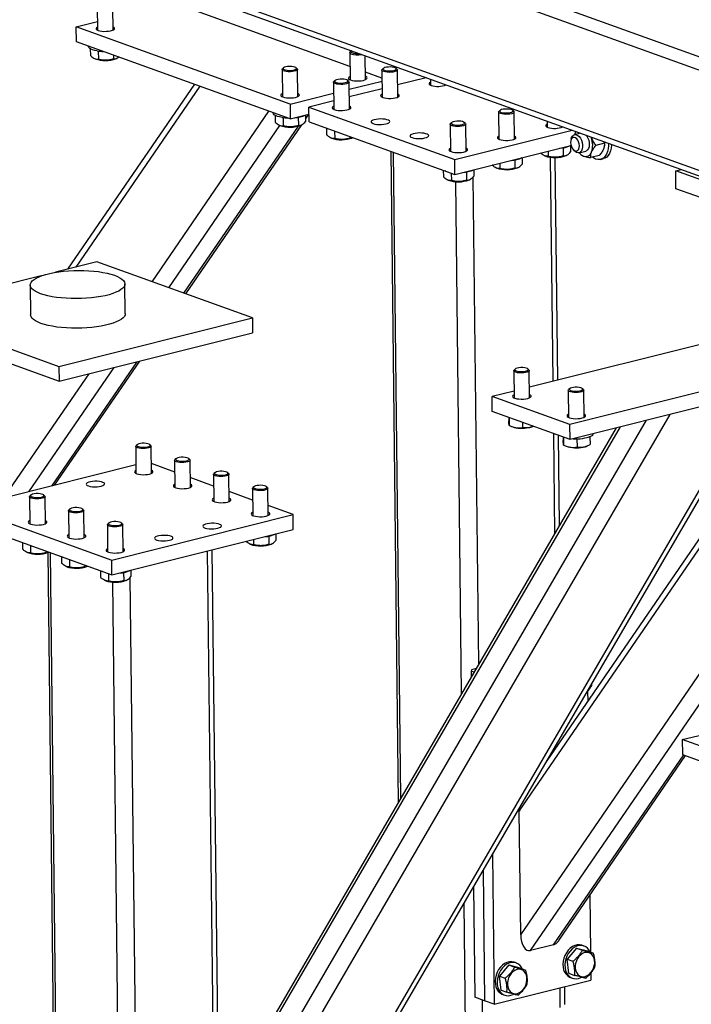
# Model space of a CAD drawing. Header units: millimetres. Extents: x 0 to 841, y 0 to 594.
# Tile 8 of 177: x 59 to 80, y 76 to 108. Entities that reach past the tile are written whole.
import ezdxf

# ---------------------------------------------------------------- set-up
doc = ezdxf.new("R2010")
doc.units = ezdxf.units.MM
doc.layers.add('TRAIT-FORT', color=4, linetype='Continuous', lineweight=25)

msp = doc.modelspace()

# ---------------------------------------------------------------- linework, layer by layer
at = {"layer": 'TRAIT-FORT', "color": 4, "linetype": 'Continuous', "lineweight": 25}
for p, q in [((98.48, 100.001), (23.016, 127.157)), ((98.438, 99.588), (22.598, 126.879)), ((98.475, 96.343), (22.635, 123.634)), ((22.871, 123.373), (98.503, 96.157)), ((61.286, 108.038), (61.294, 107.264)), ((61.795, 107.27), (61.786, 108.001)), ((69.425, 106.096), (63.974, 108.058)), ((60.606, 107.368), (61.291, 107.54)), ((60.612, 106.891), (60.606, 107.368)), ((67.501, 104.887), (60.606, 107.368)), ((67.506, 104.41), (60.612, 106.891)), ((61, 106.751), (61.001, 106.737)), ((61.061, 106.664), (61.063, 106.448)), ((61.318, 106.593), (61.321, 106.326)), ((69.42, 106.542), (69.43, 105.667)), ((69.466, 106.596), (69.433, 106.565)), ((61.198, 106.349), (61.216, 106.34)), ((61.81, 106.46), (61.812, 106.336)), ((61.895, 106.348), (61.915, 106.358)), ((69.93, 105.673), (69.921, 106.442)), ((67.239, 105.996), (67.249, 105.121)), ((67.284, 106.05), (67.251, 106.02)), ((67.726, 106.025), (67.692, 106.055)), ((67.749, 105.127), (67.739, 106.002)), ((70.459, 105.724), (69.928, 105.915)), ((70.456, 105.979), (70.466, 105.104)), ((70.501, 106.033), (70.469, 106.002)), ((70.943, 106.008), (70.91, 106.038)), ((70.966, 105.11), (70.956, 105.985)), ((68.898, 105.589), (68.908, 104.714)), ((68.943, 105.643), (68.911, 105.613)), ((69.385, 105.618), (69.352, 105.648)), ((69.408, 104.72), (69.398, 105.595)), ((69.401, 105.363), (70.461, 105.628)), ((71.885, 105.735), (70.962, 105.504)), ((72.022, 105.686), (72.025, 105.494)), ((64.414, 105.523), (60.329, 99.568)), ((60.603, 99.636), (64.596, 105.457)), ((70.463, 105.38), (69.404, 105.115)), ((72.524, 105.499), (72.524, 105.505)), ((67.501, 104.887), (68.902, 105.238)), ((68.905, 104.99), (68.103, 104.79)), ((63.05, 99.162), (66.819, 104.657)), ((67.501, 104.887), (67.506, 104.41)), ((68.103, 104.79), (72.804, 103.098)), ((68.109, 104.312), (68.103, 104.79)), ((74.217, 104.626), (74.227, 103.751)), ((74.262, 104.68), (74.229, 104.649)), ((74.704, 104.655), (74.671, 104.684)), ((74.727, 103.756), (74.717, 104.631)), ((66.955, 104.609), (66.955, 104.594)), ((67.015, 104.521), (67.018, 104.305)), ((67.273, 104.45), (67.276, 104.184)), ((67.506, 104.41), (68.106, 104.56)), ((67.763, 104.459), (67.766, 104.193)), ((67.996, 104.532), (67.999, 104.324)), ((67.997, 104.505), (68.02, 104.539)), ((67.998, 104.398), (68.106, 104.555)), ((68.109, 104.312), (72.809, 102.621)), ((75.783, 104.332), (75.785, 104.14)), ((63.586, 98.969), (67.172, 104.197)), ((64.078, 98.792), (67.773, 104.178)), ((64.138, 98.771), (67.876, 104.221)), ((67.152, 104.206), (67.17, 104.198)), ((67.849, 104.206), (67.869, 104.215)), ((68.675, 104.109), (68.677, 103.898)), ((68.74, 104.085), (68.731, 104.088)), ((68.932, 104.016), (68.935, 103.777)), ((72.659, 104.236), (72.669, 103.361)), ((72.704, 104.29), (72.671, 104.259)), ((72.804, 103.098), (76.585, 104.044)), ((73.146, 104.265), (73.113, 104.295)), ((73.169, 103.367), (73.159, 104.242)), ((76.285, 104.146), (76.285, 104.152)), ((76.701, 104.002), (76.69, 103.98)), ((76.701, 104.002), (76.69, 103.98)), ((68.811, 103.799), (68.829, 103.791)), ((69.425, 103.839), (69.425, 103.786)), ((69.508, 103.799), (69.52, 103.804)), ((76.56, 103.771), (76.546, 103.715)), ((76.855, 103.946), (76.665, 103.899)), ((76.672, 103.926), (76.671, 103.919)), ((76.69, 103.98), (76.675, 103.925)), ((77.206, 103.796), (77.196, 103.824)), ((77.198, 103.823), (77.206, 103.796)), ((77.627, 103.622), (77.627, 103.669)), ((70.742, 103.365), (70.982, 82.396)), ((72.809, 102.621), (76.55, 103.556)), ((75.81, 103.371), (75.812, 103.203)), ((76.3, 103.478), (76.303, 103.212)), ((76.533, 103.551), (76.535, 103.343)), ((76.619, 103.423), (76.657, 103.38)), ((76.81, 103.317), (77.024, 103.37)), ((77.627, 103.622), (77.352, 103.553)), ((77.62, 103.495), (77.622, 103.501)), ((77.86, 103.58), (77.869, 103.582)), ((71.068, 82.544), (70.829, 103.333)), ((72.809, 102.621), (72.804, 103.098)), ((74.742, 103.088), (74.745, 102.822)), ((74.974, 103.162), (74.977, 102.954)), ((75.688, 103.225), (75.706, 103.217)), ((75.974, 95.958), (75.891, 103.173)), ((76.123, 95.996), (76.041, 103.166)), ((76.386, 103.225), (76.405, 103.234)), ((76.825, 103.301), (76.853, 103.271)), ((77.462, 103.23), (77.187, 103.161)), ((77.504, 103.104), (77.602, 103.128)), ((72.435, 102.755), (72.438, 102.545)), ((72.501, 102.732), (72.492, 102.735)), ((73.416, 102.772), (73.419, 102.564)), ((74.13, 102.835), (74.148, 102.827)), ((74.252, 102.981), (74.254, 102.813)), ((74.828, 102.835), (74.847, 102.844)), ((79.925, 102.733), (80.104, 102.778)), ((86.82, 100.252), (79.925, 102.733)), ((79.932, 102.16), (79.925, 102.733)), ((72.572, 102.446), (72.59, 102.438)), ((72.693, 102.663), (72.696, 102.423)), ((73.183, 102.699), (73.186, 102.433)), ((73.269, 102.445), (73.289, 102.455)), ((73.578, 86.853), (73.398, 102.542)), ((73.026, 85.906), (72.837, 102.388)), ((86.826, 99.679), (79.932, 102.16)), ((61.269, 99.803), (59.943, 99.471)), ((66.284, 97.998), (61.269, 99.803)), ((59.481, 99.355), (55.036, 98.244)), ((59.125, 99.058), (59.136, 98.104)), ((62.185, 98.139), (62.174, 99.093)), ((55.036, 98.244), (60.051, 96.44)), ((60.051, 96.44), (66.284, 97.998)), ((66.284, 97.998), (66.289, 97.521)), ((55.042, 97.767), (60.056, 95.962)), ((74.93, 78.143), (88.434, 97.83)), ((60.056, 95.962), (66.289, 97.521)), ((82.116, 97.494), (75.213, 95.768)), ((75.249, 77.633), (88.787, 97.369)), ((85.084, 96.707), (76.513, 94.564)), ((59.082, 92.403), (61.827, 96.405)), ((59.822, 92.588), (62.568, 96.59)), ((59.912, 92.611), (62.658, 96.613)), ((60.051, 96.44), (60.056, 95.962)), ((58.353, 92.315), (61.021, 96.203)), ((74.707, 96.3), (74.717, 95.425)), ((74.752, 96.354), (74.719, 96.323)), ((75.194, 96.328), (75.161, 96.358)), ((75.217, 95.43), (75.207, 96.305)), ((85.089, 96.23), (76.519, 94.087)), ((66.272, 67.708), (82.512, 95.586)), ((66.275, 67.439), (82.699, 95.632)), ((74.715, 95.643), (74.006, 95.466)), ((76.513, 94.564), (74.006, 95.466)), ((74.012, 94.989), (74.006, 95.466)), ((74.885, 82.118), (84.182, 95.671)), ((83.961, 95.679), (75.774, 83.745)), ((76.462, 95.668), (76.472, 94.793)), ((76.507, 95.722), (76.474, 95.692)), ((76.949, 95.697), (76.916, 95.727)), ((76.972, 94.799), (76.962, 95.674)), ((66.227, 71.683), (79.749, 94.894)), ((76.519, 94.087), (74.012, 94.989)), ((74.549, 94.795), (74.543, 94.798)), ((74.543, 94.798), (74.544, 94.683)), ((74.556, 94.793), (74.559, 94.537)), ((66.214, 72.782), (78.985, 94.703)), ((66.408, 74.351), (78.142, 94.492)), ((74.564, 94.534), (74.638, 94.501)), ((74.989, 94.637), (74.991, 94.472)), ((75.317, 94.509), (75.329, 94.515)), ((76.519, 94.087), (76.513, 94.564)), ((78.009, 94.459), (66.358, 74.459)), ((76.03, 91.062), (75.993, 94.276)), ((76.177, 91.315), (76.144, 94.221)), ((76.304, 94.164), (76.298, 94.166)), ((76.298, 94.166), (76.299, 94.051)), ((76.311, 94.161), (76.314, 93.905)), ((77.161, 94.176), (77.163, 93.922)), ((62.523, 93.865), (62.533, 92.99)), ((62.569, 93.918), (62.536, 93.888)), ((63.011, 93.893), (62.977, 93.923)), ((63.034, 92.995), (63.024, 93.87)), ((76.319, 93.903), (76.393, 93.87)), ((76.743, 94.109), (76.746, 93.841)), ((77.072, 93.877), (77.129, 93.905)), ((62.531, 93.265), (58.354, 92.221)), ((63.782, 93.039), (63.03, 93.309)), ((63.777, 93.413), (63.787, 92.538)), ((63.822, 93.467), (63.789, 93.437)), ((64.264, 93.442), (64.231, 93.472)), ((64.287, 92.544), (64.277, 93.419)), ((65.031, 92.962), (65.041, 92.087)), ((65.076, 93.016), (65.043, 92.986)), ((65.518, 92.991), (65.484, 93.021)), ((65.54, 92.093), (65.53, 92.968)), ((65.035, 92.588), (64.284, 92.858)), ((66.772, 92.54), (66.738, 92.57)), ((59.148, 92.298), (59.114, 92.268)), ((59.59, 92.273), (59.556, 92.303)), ((66.289, 92.137), (65.537, 92.407)), ((66.284, 92.511), (66.294, 91.636)), ((66.329, 92.565), (66.296, 92.535)), ((66.794, 91.642), (66.784, 92.517)), ((59.102, 92.244), (59.112, 91.369)), ((59.612, 91.375), (59.602, 92.25)), ((67.598, 91.666), (66.791, 91.956)), ((57.054, 91.896), (61.754, 90.204)), ((60.356, 91.793), (60.366, 90.918)), ((60.401, 91.847), (60.368, 91.817)), ((60.843, 91.822), (60.809, 91.852)), ((60.866, 90.924), (60.856, 91.799)), ((61.754, 90.204), (67.598, 91.666)), ((67.603, 91.188), (67.598, 91.666)), ((57.059, 91.418), (61.76, 89.727)), ((61.61, 91.342), (61.62, 90.467)), ((61.654, 91.396), (61.622, 91.366)), ((62.097, 91.371), (62.063, 91.401)), ((62.12, 90.473), (62.11, 91.348)), ((61.76, 89.727), (67.603, 91.188)), ((67.042, 91.047), (67.044, 90.839)), ((58.879, 90.764), (58.881, 90.553)), ((58.944, 90.74), (58.936, 90.743)), ((59.137, 90.671), (59.139, 90.432)), ((66.197, 90.721), (66.215, 90.713)), ((66.319, 90.867), (66.321, 90.698)), ((66.809, 90.974), (66.812, 90.708)), ((66.895, 90.72), (66.914, 90.73)), ((59.015, 90.454), (59.033, 90.446)), ((59.629, 90.494), (59.63, 90.441)), ((59.693, 90.445), (60.006, 63.093)), ((59.713, 90.454), (59.724, 90.459)), ((60.094, 63.02), (59.78, 90.439)), ((65.156, 62.909), (64.839, 90.497)), ((65.305, 63.004), (64.989, 90.534)), ((60.132, 90.313), (60.135, 90.102)), ((60.198, 90.289), (60.189, 90.292)), ((60.39, 90.22), (60.393, 89.981)), ((60.883, 90.043), (60.883, 89.99)), ((61.76, 89.727), (61.754, 90.204)), ((60.269, 90.003), (60.287, 89.995)), ((60.966, 90.003), (60.978, 90.008)), ((61.386, 89.862), (61.388, 89.651)), ((61.451, 89.838), (61.443, 89.841)), ((61.644, 89.769), (61.646, 89.529)), ((62.134, 89.805), (62.137, 89.539)), ((62.367, 89.878), (62.369, 89.67)), ((61.522, 89.552), (61.54, 89.544)), ((62.1, 62.298), (61.788, 89.495)), ((62.22, 89.551), (62.24, 89.561)), ((62.662, 62.286), (62.349, 89.649)), ((73.346, 86.671), (73.33, 86.629)), ((73.33, 86.629), (73.333, 86.432)), ((73.427, 86.594), (73.33, 86.629)), ((73.494, 86.708), (73.346, 86.671)), ((77.087, 85.974), (77.091, 85.664)), ((77.219, 86.166), (77.22, 86.226)), ((80.135, 84.422), (80.82, 84.593)), ((80.135, 84.422), (80.14, 83.944)), ((87.029, 81.941), (80.135, 84.422)), ((75.989, 77.818), (80.182, 83.93)), ((76.154, 77.95), (80.241, 83.908)), ((80.14, 83.944), (87.035, 81.463)), ((74.93, 78.143), (74.885, 82.118)), ((74.022, 80.737), (74.077, 75.904)), ((73.716, 80.211), (73.764, 76.016)), ((73.41, 79.686), (73.451, 76.129)), ((77.162, 79.42), (77.183, 77.582)), ((73.149, 75.192), (73.104, 79.161)), ((75.989, 77.818), (75.249, 77.633)), ((76.728, 77.713), (76.426, 77.354)), ((76.728, 77.713), (76.916, 77.645)), ((76.728, 77.713), (77.082, 77.618)), ((76.967, 77.777), (76.904, 77.8)), ((76.426, 77.354), (76.614, 77.286)), ((76.479, 76.901), (76.426, 77.354)), ((77.082, 77.618), (77.27, 77.551)), ((74.546, 77.167), (74.245, 76.808)), ((74.546, 77.167), (74.734, 77.099)), ((74.546, 77.167), (74.901, 77.073)), ((74.785, 77.231), (74.723, 77.254)), ((74.901, 77.073), (75.089, 77.005)), ((74.245, 76.808), (74.433, 76.741)), ((74.297, 76.355), (74.245, 76.808)), ((76.479, 76.901), (76.667, 76.833)), ((76.532, 76.765), (76.594, 76.742)), ((77.191, 76.906), (77.194, 76.683)), ((74.077, 75.904), (77.194, 76.683)), ((76.205, 75.803), (76.198, 76.434)), ((76.354, 75.898), (76.347, 76.471)), ((73.764, 76.016), (73.451, 76.129)), ((74.297, 76.355), (74.485, 76.287)), ((74.35, 76.219), (74.413, 76.196)), ((73.712, 75.18), (73.702, 76.039)), ((74.077, 75.904), (73.764, 76.016))]:
    msp.add_line(p, q, dxfattribs=at)
at = {"layer": 'TRAIT-FORT', "color": 4, "linetype": 'Continuous', "lineweight": 25, "flags": 128}
for points in [[(61.294, 107.363), (61.293, 107.362), (61.26, 107.342), (61.245, 107.32), (61.249, 107.297), (61.271, 107.276), (61.31, 107.258)], [(61.31, 107.258), (61.364, 107.243), (61.43, 107.232), (61.502, 107.227), (61.578, 107.228), (61.651, 107.234), (61.717, 107.245), (61.772, 107.261), (61.814, 107.28), (61.838, 107.301), (61.844, 107.324), (61.831, 107.346), (61.799, 107.366), (61.794, 107.368)], [(61.287, 106.597), (61.205, 106.612), (61.134, 106.632), (61.077, 106.655), (61.035, 106.681), (61.009, 106.71), (61.001, 106.737)], [(69.458, 106.503), (69.43, 106.522), (69.42, 106.542), (69.429, 106.562), (69.433, 106.565)], [(69.474, 106.603), (69.468, 106.598), (69.456, 106.579), (69.462, 106.56), (69.487, 106.543)], [(67.276, 105.958), (67.249, 105.976), (67.239, 105.996), (67.248, 106.016), (67.251, 106.02)], [(67.306, 105.997), (67.347, 105.983), (67.401, 105.973), (67.463, 105.969), (67.527, 105.97), (67.588, 105.977), (67.639, 105.989), (67.678, 106.004), (67.7, 106.022), (67.703, 106.041), (67.686, 106.06), (67.653, 106.076), (67.604, 106.088), (67.546, 106.095), (67.482, 106.097), (67.419, 106.092), (67.362, 106.083), (67.317, 106.069), (67.286, 106.052), (67.274, 106.033), (67.28, 106.014), (67.306, 105.997)], [(67.726, 106.025), (67.737, 106.012), (67.737, 105.992), (67.719, 105.972), (67.684, 105.955), (67.635, 105.94), (67.574, 105.93), (67.508, 105.925), (67.44, 105.926), (67.375, 105.932), (67.32, 105.943), (67.276, 105.958)], [(70.943, 106.008), (70.947, 106.005), (70.956, 105.985), (70.948, 105.965), (70.921, 105.946), (70.879, 105.93), (70.823, 105.917), (70.759, 105.91), (70.691, 105.907), (70.625, 105.911), (70.564, 105.919), (70.514, 105.932), (70.478, 105.949), (70.459, 105.969), (70.458, 105.989), (70.469, 106.002)], [(70.889, 106.051), (70.848, 106.065), (70.793, 106.075), (70.732, 106.079), (70.667, 106.078), (70.607, 106.071), (70.555, 106.059), (70.517, 106.044), (70.495, 106.025), (70.492, 106.006), (70.508, 105.988), (70.542, 105.972), (70.59, 105.96), (70.649, 105.953), (70.713, 105.951), (70.776, 105.955), (70.832, 105.965), (70.878, 105.979), (70.908, 105.996), (70.921, 106.015), (70.914, 106.033), (70.889, 106.051)], [(69.385, 105.618), (69.389, 105.615), (69.398, 105.595), (69.389, 105.575), (69.363, 105.556), (69.32, 105.54), (69.265, 105.527), (69.201, 105.52), (69.133, 105.518), (69.066, 105.521), (69.005, 105.53), (68.955, 105.543), (68.92, 105.56), (68.901, 105.579), (68.9, 105.599), (68.911, 105.613)], [(69.331, 105.661), (69.289, 105.675), (69.235, 105.685), (69.173, 105.689), (69.109, 105.688), (69.049, 105.681), (68.997, 105.67), (68.958, 105.654), (68.937, 105.636), (68.934, 105.617), (68.95, 105.598), (68.984, 105.583), (69.032, 105.57), (69.091, 105.563), (69.154, 105.562), (69.217, 105.566), (69.274, 105.575), (69.32, 105.589), (69.35, 105.606), (69.362, 105.625), (69.356, 105.644), (69.331, 105.661)], [(69.43, 105.766), (69.429, 105.765), (69.396, 105.745), (69.381, 105.723), (69.384, 105.701), (69.407, 105.679), (69.446, 105.661)], [(69.446, 105.661), (69.5, 105.646), (69.566, 105.635), (69.638, 105.63), (69.713, 105.631), (69.787, 105.637), (69.853, 105.648), (69.908, 105.664), (69.95, 105.683), (69.974, 105.704), (69.98, 105.727), (69.967, 105.748), (69.935, 105.769), (69.93, 105.771)], [(72.024, 105.592), (72.023, 105.592), (71.99, 105.572), (71.975, 105.55), (71.979, 105.527), (72.001, 105.506), (72.04, 105.487)], [(67.248, 105.22), (67.247, 105.22), (67.214, 105.199), (67.199, 105.177), (67.203, 105.155), (67.225, 105.134), (67.265, 105.115)], [(67.265, 105.115), (67.319, 105.1), (67.384, 105.09), (67.457, 105.085), (67.532, 105.085), (67.605, 105.091), (67.671, 105.102), (67.727, 105.118), (67.768, 105.137), (67.792, 105.159), (67.798, 105.181), (67.785, 105.203), (67.754, 105.223), (67.748, 105.226)], [(70.466, 105.203), (70.465, 105.202), (70.432, 105.182), (70.417, 105.16), (70.42, 105.138), (70.443, 105.116), (70.482, 105.098)], [(70.482, 105.098), (70.536, 105.083), (70.601, 105.072), (70.674, 105.067), (70.749, 105.068), (70.823, 105.074), (70.889, 105.085), (70.944, 105.101), (70.986, 105.12), (71.01, 105.141), (71.015, 105.164), (71.003, 105.186), (70.971, 105.206), (70.965, 105.208)], [(68.907, 104.813), (68.907, 104.813), (68.874, 104.792), (68.859, 104.77), (68.862, 104.748), (68.884, 104.727), (68.924, 104.708)], [(68.924, 104.708), (68.978, 104.693), (69.043, 104.683), (69.116, 104.678), (69.191, 104.678), (69.264, 104.684), (69.33, 104.695), (69.386, 104.711), (69.427, 104.73), (69.452, 104.752), (69.457, 104.774), (69.444, 104.796), (69.413, 104.816), (69.407, 104.819)], [(74.704, 104.655), (74.707, 104.652), (74.717, 104.632), (74.708, 104.612), (74.682, 104.593), (74.639, 104.576), (74.584, 104.564), (74.52, 104.556), (74.452, 104.554), (74.385, 104.557), (74.325, 104.566), (74.274, 104.579), (74.239, 104.596), (74.22, 104.615), (74.219, 104.636), (74.229, 104.649)], [(74.65, 104.698), (74.608, 104.712), (74.554, 104.722), (74.492, 104.726), (74.428, 104.725), (74.368, 104.718), (74.316, 104.706), (74.277, 104.69), (74.256, 104.672), (74.253, 104.653), (74.269, 104.635), (74.302, 104.619), (74.351, 104.607), (74.41, 104.6), (74.473, 104.598), (74.536, 104.602), (74.593, 104.611), (74.639, 104.625), (74.669, 104.642), (74.682, 104.661), (74.675, 104.68), (74.65, 104.698)], [(67.241, 104.454), (67.159, 104.47), (67.088, 104.49), (67.031, 104.513), (66.989, 104.539), (66.963, 104.567), (66.955, 104.594)], [(70.177, 104.257), (70.231, 104.242), (70.297, 104.232), (70.37, 104.226), (70.445, 104.227), (70.518, 104.233), (70.584, 104.244), (70.64, 104.26), (70.681, 104.279), (70.705, 104.301), (70.711, 104.323), (70.698, 104.345), (70.667, 104.365), (70.619, 104.382), (70.559, 104.395), (70.49, 104.403), (70.415, 104.405), (70.341, 104.401), (70.27, 104.393), (70.209, 104.379), (70.16, 104.362), (70.127, 104.341), (70.112, 104.319), (70.116, 104.297), (70.138, 104.276), (70.177, 104.257)], [(73.091, 104.308), (73.05, 104.322), (72.996, 104.332), (72.934, 104.336), (72.87, 104.335), (72.809, 104.328), (72.758, 104.316), (72.719, 104.301), (72.698, 104.282), (72.695, 104.263), (72.711, 104.245), (72.744, 104.229), (72.793, 104.217), (72.851, 104.21), (72.915, 104.208), (72.978, 104.212), (73.035, 104.222), (73.08, 104.236), (73.111, 104.253), (73.123, 104.272), (73.117, 104.291), (73.091, 104.308)], [(73.146, 104.265), (73.149, 104.262), (73.159, 104.242), (73.15, 104.222), (73.124, 104.203), (73.081, 104.187), (73.026, 104.174), (72.961, 104.167), (72.894, 104.164), (72.827, 104.168), (72.766, 104.176), (72.716, 104.19), (72.68, 104.206), (72.662, 104.226), (72.661, 104.246), (72.671, 104.259)], [(75.784, 104.239), (75.784, 104.239), (75.751, 104.218), (75.736, 104.196), (75.739, 104.174), (75.761, 104.153), (75.801, 104.134)], [(71.431, 103.806), (71.485, 103.791), (71.55, 103.781), (71.623, 103.775), (71.698, 103.776), (71.771, 103.782), (71.838, 103.793), (71.893, 103.809), (71.935, 103.828), (71.959, 103.849), (71.964, 103.872), (71.951, 103.894), (71.92, 103.914), (71.873, 103.931), (71.813, 103.944), (71.743, 103.951), (71.669, 103.954), (71.594, 103.95), (71.524, 103.942), (71.462, 103.928), (71.414, 103.911), (71.381, 103.89), (71.366, 103.868), (71.369, 103.846), (71.392, 103.825), (71.431, 103.806)], [(74.226, 103.849), (74.225, 103.849), (74.192, 103.829), (74.177, 103.807), (74.181, 103.784), (74.203, 103.763), (74.243, 103.745)], [(74.243, 103.745), (74.297, 103.73), (74.362, 103.719), (74.435, 103.714), (74.51, 103.715), (74.583, 103.721), (74.65, 103.732), (74.705, 103.748), (74.746, 103.767), (74.77, 103.788), (74.776, 103.811), (74.763, 103.832), (74.732, 103.852), (74.726, 103.855)], [(76.537, 103.643), (76.544, 103.581), (76.562, 103.519), (76.589, 103.464), (76.623, 103.418), (76.661, 103.388), (76.701, 103.373), (76.74, 103.377), (76.773, 103.398), (76.799, 103.435), (76.815, 103.484), (76.82, 103.543), (76.813, 103.606), (76.796, 103.667), (76.769, 103.723), (76.735, 103.768), (76.696, 103.799), (76.656, 103.813), (76.617, 103.809), (76.584, 103.788), (76.559, 103.751), (76.542, 103.702), (76.537, 103.643)], [(76.56, 103.771), (76.57, 103.804), (76.597, 103.853), (76.633, 103.885), (76.675, 103.901), (76.722, 103.898), (76.769, 103.877), (76.814, 103.839), (76.854, 103.786), (76.887, 103.722), (76.911, 103.651), (76.923, 103.577), (76.924, 103.505), (76.913, 103.44), (76.891, 103.385), (76.86, 103.344), (76.821, 103.32), (76.776, 103.314), (76.729, 103.326), (76.683, 103.356), (76.657, 103.38)], [(76.69, 103.98), (76.674, 103.933), (76.664, 103.893)], [(77.038, 103.881), (77.059, 103.854), (77.094, 103.792), (77.12, 103.723), (77.135, 103.649), (77.139, 103.577), (77.132, 103.509), (77.112, 103.451), (77.083, 103.407), (77.045, 103.378), (77.024, 103.37)], [(72.668, 103.46), (72.667, 103.46), (72.634, 103.439), (72.619, 103.417), (72.623, 103.395), (72.645, 103.374), (72.684, 103.355)], [(72.684, 103.355), (72.739, 103.34), (72.804, 103.329), (72.876, 103.324), (72.952, 103.325), (73.025, 103.331), (73.091, 103.342), (73.147, 103.358), (73.188, 103.377), (73.212, 103.398), (73.218, 103.421), (73.205, 103.443), (73.174, 103.463), (73.168, 103.466)], [(77.764, 103.62), (77.763, 103.548), (77.752, 103.447), (77.73, 103.355), (77.697, 103.274), (77.654, 103.207), (77.603, 103.154), (77.545, 103.118), (77.481, 103.099), (77.414, 103.099), (77.344, 103.116), (77.274, 103.151), (77.24, 103.174)], [(77.861, 103.585), (77.86, 103.572), (77.849, 103.471), (77.827, 103.38), (77.794, 103.299), (77.752, 103.231), (77.701, 103.178), (77.643, 103.142), (77.602, 103.128)], [(59.461, 98.779), (59.365, 98.817), (59.284, 98.859), (59.218, 98.904), (59.17, 98.95), (59.139, 98.998), (59.125, 99.047), (59.13, 99.096), (59.152, 99.145), (59.192, 99.194), (59.248, 99.24), (59.321, 99.285), (59.41, 99.328), (59.514, 99.367), (59.63, 99.403), (59.759, 99.435), (59.898, 99.463), (60.046, 99.487), (60.201, 99.505), (60.361, 99.519), (60.525, 99.527), (60.69, 99.53), (60.855, 99.528), (61.017, 99.52), (61.175, 99.508), (61.326, 99.49), (61.47, 99.467), (61.604, 99.44), (61.727, 99.408), (61.837, 99.373), (61.934, 99.334), (62.015, 99.292), (62.08, 99.248), (62.129, 99.201), (62.16, 99.153), (62.174, 99.104), (62.169, 99.055), (62.147, 99.006), (62.107, 98.958), (62.05, 98.911), (61.977, 98.866), (61.888, 98.824), (61.785, 98.784), (61.668, 98.748), (61.539, 98.716), (61.4, 98.688), (61.252, 98.665), (61.097, 98.646), (60.937, 98.633), (60.774, 98.624), (60.609, 98.621), (60.444, 98.623), (60.282, 98.631), (60.124, 98.644), (59.973, 98.662), (59.828, 98.684), (59.694, 98.712), (59.571, 98.743), (59.461, 98.779)], [(59.472, 97.824), (59.376, 97.863), (59.295, 97.905), (59.229, 97.949), (59.181, 97.996), (59.15, 98.044), (59.136, 98.093), (59.136, 98.104)], [(62.185, 98.139), (62.18, 98.1), (62.158, 98.051), (62.118, 98.003), (62.061, 97.956), (61.988, 97.912), (61.899, 97.869), (61.796, 97.83), (61.679, 97.794), (61.55, 97.762), (61.411, 97.734), (61.263, 97.71), (61.108, 97.692), (60.948, 97.678), (60.785, 97.67), (60.62, 97.667), (60.455, 97.669), (60.293, 97.676), (60.135, 97.689), (59.984, 97.707), (59.839, 97.73), (59.705, 97.757), (59.582, 97.789), (59.472, 97.824)], [(75.07, 96.283), (75.119, 96.295), (75.153, 96.312), (75.17, 96.33), (75.168, 96.35), (75.147, 96.367), (75.11, 96.382), (75.058, 96.393), (74.998, 96.399), (74.934, 96.399), (74.872, 96.394), (74.817, 96.383), (74.775, 96.369), (74.749, 96.351), (74.741, 96.332), (74.753, 96.313), (74.782, 96.297), (74.828, 96.283), (74.884, 96.275), (74.947, 96.272), (75.011, 96.275), (75.07, 96.283)], [(75.088, 96.241), (75.026, 96.232), (74.959, 96.228), (74.891, 96.23), (74.829, 96.237), (74.776, 96.249), (74.736, 96.265), (74.712, 96.284), (74.707, 96.304), (74.719, 96.323)], [(75.194, 96.328), (75.206, 96.311), (75.202, 96.29), (75.18, 96.271), (75.141, 96.254), (75.088, 96.241)], [(76.825, 95.651), (76.873, 95.664), (76.908, 95.68), (76.925, 95.699), (76.923, 95.718), (76.902, 95.736), (76.865, 95.751), (76.813, 95.762), (76.753, 95.768), (76.689, 95.768), (76.627, 95.762), (76.572, 95.752), (76.53, 95.737), (76.504, 95.719), (76.496, 95.7), (76.508, 95.682), (76.537, 95.665), (76.583, 95.652), (76.639, 95.643), (76.702, 95.64), (76.766, 95.643), (76.825, 95.651)], [(74.716, 95.523), (74.706, 95.518), (74.677, 95.497), (74.666, 95.475), (74.675, 95.453), (74.701, 95.432), (74.745, 95.414), (74.802, 95.4), (74.87, 95.391), (74.943, 95.387), (75.019, 95.389), (75.09, 95.397), (75.154, 95.409)], [(75.154, 95.409), (75.207, 95.426), (75.244, 95.446), (75.263, 95.468), (75.264, 95.49), (75.247, 95.511), (75.216, 95.529)], [(76.843, 95.609), (76.781, 95.6), (76.714, 95.597), (76.646, 95.598), (76.584, 95.606), (76.53, 95.618), (76.491, 95.634), (76.467, 95.653), (76.462, 95.673), (76.474, 95.692)], [(76.949, 95.697), (76.961, 95.679), (76.957, 95.659), (76.935, 95.64), (76.896, 95.623), (76.843, 95.609)], [(76.471, 94.892), (76.461, 94.887), (76.432, 94.866), (76.422, 94.843), (76.43, 94.821), (76.456, 94.801), (76.5, 94.783), (76.557, 94.769), (76.625, 94.76), (76.698, 94.756), (76.774, 94.758), (76.845, 94.765), (76.909, 94.778)], [(76.909, 94.778), (76.961, 94.794), (76.999, 94.814), (77.018, 94.836), (77.019, 94.858), (77.002, 94.88), (76.971, 94.898)], [(63.011, 93.893), (63.014, 93.89), (63.024, 93.87), (63.015, 93.85), (62.988, 93.831), (62.946, 93.815), (62.89, 93.803), (62.826, 93.795), (62.758, 93.793), (62.692, 93.796), (62.631, 93.805), (62.581, 93.818), (62.545, 93.835), (62.526, 93.854), (62.526, 93.875), (62.536, 93.888)], [(62.956, 93.936), (62.915, 93.95), (62.861, 93.96), (62.799, 93.965), (62.735, 93.964), (62.674, 93.957), (62.622, 93.945), (62.584, 93.929), (62.562, 93.911), (62.559, 93.892), (62.576, 93.874), (62.609, 93.858), (62.657, 93.846), (62.716, 93.838), (62.78, 93.837), (62.843, 93.841), (62.899, 93.85), (62.945, 93.864), (62.975, 93.881), (62.988, 93.9), (62.981, 93.919), (62.956, 93.936)], [(64.264, 93.442), (64.267, 93.439), (64.277, 93.419), (64.268, 93.399), (64.242, 93.38), (64.199, 93.364), (64.144, 93.352), (64.08, 93.344), (64.012, 93.342), (63.945, 93.345), (63.884, 93.354), (63.835, 93.367), (63.799, 93.384), (63.78, 93.403), (63.779, 93.423), (63.789, 93.437)], [(64.209, 93.485), (64.168, 93.499), (64.114, 93.509), (64.052, 93.514), (63.988, 93.512), (63.928, 93.506), (63.876, 93.494), (63.837, 93.478), (63.816, 93.46), (63.813, 93.441), (63.829, 93.423), (63.863, 93.407), (63.911, 93.395), (63.97, 93.387), (64.033, 93.386), (64.096, 93.39), (64.153, 93.399), (64.199, 93.413), (64.229, 93.43), (64.242, 93.449), (64.235, 93.468), (64.209, 93.485)], [(62.533, 93.088), (62.522, 93.083), (62.494, 93.062), (62.483, 93.04), (62.492, 93.018), (62.518, 92.997), (62.562, 92.979), (62.619, 92.965), (62.687, 92.956), (62.76, 92.952), (62.835, 92.954), (62.907, 92.962), (62.971, 92.974)], [(62.971, 92.974), (63.023, 92.991), (63.061, 93.011), (63.08, 93.032), (63.081, 93.055), (63.063, 93.077), (63.033, 93.094)], [(65.518, 92.991), (65.521, 92.988), (65.53, 92.968), (65.522, 92.948), (65.495, 92.929), (65.452, 92.913), (65.398, 92.901), (65.333, 92.893), (65.265, 92.891), (65.199, 92.894), (65.138, 92.903), (65.088, 92.916), (65.052, 92.933), (65.033, 92.952), (65.033, 92.972), (65.043, 92.986)], [(65.463, 93.034), (65.422, 93.048), (65.368, 93.058), (65.306, 93.062), (65.242, 93.061), (65.181, 93.054), (65.129, 93.043), (65.091, 93.027), (65.069, 93.009), (65.066, 92.99), (65.083, 92.971), (65.116, 92.956), (65.165, 92.943), (65.223, 92.936), (65.287, 92.935), (65.35, 92.939), (65.407, 92.948), (65.452, 92.962), (65.483, 92.979), (65.495, 92.998), (65.489, 93.017), (65.463, 93.034)], [(61.413, 92.584), (61.465, 92.601), (61.502, 92.621), (61.522, 92.643), (61.523, 92.665), (61.505, 92.687), (61.47, 92.706), (61.419, 92.722), (61.356, 92.734), (61.285, 92.74), (61.21, 92.741), (61.136, 92.737), (61.068, 92.726), (61.009, 92.712), (60.964, 92.694), (60.935, 92.672), (60.925, 92.65), (60.933, 92.628), (60.96, 92.607), (61.003, 92.589), (61.06, 92.576), (61.128, 92.566), (61.202, 92.563), (61.277, 92.565), (61.349, 92.572), (61.413, 92.584)], [(63.786, 92.637), (63.776, 92.632), (63.747, 92.611), (63.737, 92.589), (63.745, 92.567), (63.772, 92.546), (63.815, 92.528), (63.872, 92.514), (63.94, 92.505), (64.014, 92.501), (64.089, 92.503), (64.16, 92.511), (64.225, 92.523)], [(64.225, 92.523), (64.277, 92.54), (64.314, 92.56), (64.334, 92.581), (64.335, 92.604), (64.317, 92.625), (64.286, 92.643)], [(66.717, 92.583), (66.675, 92.597), (66.622, 92.607), (66.559, 92.611), (66.496, 92.61), (66.435, 92.603), (66.383, 92.592), (66.345, 92.576), (66.323, 92.558), (66.32, 92.539), (66.336, 92.52), (66.37, 92.504), (66.418, 92.492), (66.477, 92.485), (66.54, 92.484), (66.603, 92.488), (66.66, 92.497), (66.706, 92.511), (66.736, 92.528), (66.749, 92.547), (66.742, 92.566), (66.717, 92.583)], [(59.59, 92.273), (59.593, 92.27), (59.602, 92.25), (59.594, 92.23), (59.567, 92.211), (59.524, 92.195), (59.469, 92.183), (59.405, 92.175), (59.337, 92.173), (59.27, 92.176), (59.21, 92.185), (59.16, 92.198), (59.124, 92.215), (59.105, 92.234), (59.105, 92.254), (59.114, 92.268)], [(59.535, 92.316), (59.493, 92.33), (59.44, 92.34), (59.377, 92.345), (59.314, 92.343), (59.253, 92.337), (59.201, 92.325), (59.163, 92.309), (59.141, 92.291), (59.138, 92.272), (59.154, 92.253), (59.188, 92.237), (59.236, 92.226), (59.295, 92.218), (59.358, 92.217), (59.421, 92.221), (59.478, 92.23), (59.524, 92.244), (59.555, 92.261), (59.567, 92.28), (59.56, 92.299), (59.535, 92.316)], [(66.772, 92.54), (66.774, 92.537), (66.784, 92.517), (66.776, 92.497), (66.749, 92.478), (66.706, 92.462), (66.651, 92.449), (66.587, 92.442), (66.519, 92.44), (66.452, 92.443), (66.392, 92.451), (66.341, 92.465), (66.306, 92.482), (66.287, 92.501), (66.286, 92.521), (66.296, 92.535)], [(65.04, 92.186), (65.029, 92.181), (65.001, 92.16), (64.99, 92.138), (64.998, 92.116), (65.025, 92.095), (65.069, 92.077), (65.126, 92.063), (65.194, 92.054), (65.267, 92.05), (65.342, 92.052), (65.414, 92.059), (65.478, 92.072)], [(65.478, 92.072), (65.531, 92.089), (65.567, 92.109), (65.587, 92.13), (65.588, 92.153), (65.57, 92.174), (65.54, 92.192)], [(60.843, 91.822), (60.846, 91.819), (60.856, 91.799), (60.847, 91.779), (60.82, 91.76), (60.778, 91.744), (60.723, 91.731), (60.659, 91.724), (60.591, 91.722), (60.524, 91.725), (60.463, 91.734), (60.413, 91.747), (60.377, 91.764), (60.358, 91.783), (60.358, 91.803), (60.368, 91.817)], [(60.789, 91.865), (60.747, 91.879), (60.693, 91.889), (60.631, 91.893), (60.567, 91.892), (60.507, 91.885), (60.454, 91.874), (60.416, 91.858), (60.395, 91.84), (60.392, 91.821), (60.408, 91.802), (60.441, 91.786), (60.49, 91.774), (60.549, 91.767), (60.612, 91.766), (60.675, 91.77), (60.732, 91.779), (60.778, 91.793), (60.808, 91.81), (60.82, 91.829), (60.814, 91.848), (60.789, 91.865)], [(66.293, 91.735), (66.283, 91.73), (66.254, 91.709), (66.244, 91.687), (66.252, 91.664), (66.279, 91.644), (66.322, 91.626), (66.38, 91.612), (66.447, 91.603), (66.521, 91.599), (66.596, 91.601), (66.668, 91.608), (66.732, 91.621)], [(66.732, 91.621), (66.784, 91.638), (66.821, 91.657), (66.841, 91.679), (66.842, 91.702), (66.824, 91.723), (66.793, 91.741)], [(59.111, 91.468), (59.101, 91.463), (59.072, 91.442), (59.062, 91.42), (59.07, 91.398), (59.097, 91.377), (59.14, 91.359), (59.198, 91.345), (59.265, 91.336), (59.339, 91.332), (59.414, 91.334), (59.486, 91.342), (59.55, 91.354)], [(59.55, 91.354), (59.602, 91.371), (59.639, 91.39), (59.659, 91.412), (59.66, 91.435), (59.642, 91.456), (59.611, 91.474)], [(62.097, 91.371), (62.1, 91.368), (62.11, 91.348), (62.101, 91.328), (62.074, 91.309), (62.031, 91.293), (61.976, 91.28), (61.912, 91.273), (61.844, 91.271), (61.777, 91.274), (61.717, 91.282), (61.667, 91.296), (61.631, 91.313), (61.612, 91.332), (61.612, 91.352), (61.622, 91.366)], [(62.042, 91.414), (62, 91.428), (61.947, 91.438), (61.885, 91.442), (61.821, 91.441), (61.76, 91.434), (61.708, 91.423), (61.67, 91.407), (61.648, 91.389), (61.645, 91.37), (61.661, 91.351), (61.695, 91.335), (61.743, 91.323), (61.802, 91.316), (61.866, 91.315), (61.929, 91.319), (61.986, 91.328), (62.031, 91.342), (62.062, 91.359), (62.074, 91.378), (62.067, 91.397), (62.042, 91.414)], [(65.174, 91.231), (65.226, 91.248), (65.263, 91.268), (65.283, 91.289), (65.284, 91.312), (65.266, 91.333), (65.23, 91.353), (65.18, 91.369), (65.117, 91.38), (65.046, 91.387), (64.971, 91.388), (64.897, 91.383), (64.828, 91.373), (64.77, 91.359), (64.725, 91.34), (64.696, 91.319), (64.686, 91.297), (64.694, 91.275), (64.721, 91.254), (64.764, 91.236), (64.821, 91.222), (64.889, 91.213), (64.962, 91.209), (65.038, 91.211), (65.109, 91.219), (65.174, 91.231)], [(60.365, 91.017), (60.354, 91.012), (60.326, 90.991), (60.315, 90.969), (60.324, 90.947), (60.35, 90.926), (60.394, 90.908), (60.451, 90.894), (60.519, 90.885), (60.593, 90.881), (60.667, 90.883), (60.739, 90.89), (60.803, 90.903)], [(60.803, 90.903), (60.856, 90.919), (60.893, 90.939), (60.913, 90.961), (60.914, 90.984), (60.896, 91.005), (60.865, 91.023)], [(63.615, 90.841), (63.667, 90.858), (63.705, 90.878), (63.724, 90.9), (63.725, 90.922), (63.708, 90.944), (63.672, 90.963), (63.622, 90.979), (63.559, 90.991), (63.488, 90.997), (63.412, 90.998), (63.339, 90.993), (63.27, 90.984), (63.211, 90.969), (63.166, 90.95), (63.138, 90.93), (63.127, 90.907), (63.136, 90.885), (63.163, 90.864), (63.206, 90.847), (63.263, 90.833), (63.331, 90.823), (63.404, 90.82), (63.479, 90.822), (63.551, 90.829), (63.615, 90.841)], [(61.618, 90.566), (61.608, 90.561), (61.579, 90.54), (61.569, 90.517), (61.577, 90.495), (61.604, 90.475), (61.647, 90.457), (61.705, 90.443), (61.772, 90.434), (61.846, 90.43), (61.921, 90.432), (61.993, 90.439), (62.057, 90.452)], [(62.057, 90.452), (62.109, 90.468), (62.146, 90.488), (62.166, 90.51), (62.167, 90.533), (62.149, 90.554), (62.118, 90.572)], [(76.904, 77.8), (76.894, 77.803), (76.822, 77.817), (76.746, 77.814), (76.669, 77.794), (76.594, 77.757), (76.522, 77.705), (76.457, 77.639), (76.401, 77.562), (76.354, 77.476), (76.32, 77.384)], [(77.161, 77.59), (77.132, 77.642), (77.083, 77.703), (77.024, 77.75), (76.957, 77.78), (76.884, 77.794), (76.808, 77.791), (76.732, 77.771), (76.656, 77.734), (76.585, 77.682), (76.52, 77.617), (76.464, 77.54), (76.417, 77.454), (76.382, 77.362)], [(76.32, 77.384), (76.298, 77.289), (76.289, 77.193), (76.295, 77.1), (76.314, 77.013), (76.346, 76.934), (76.39, 76.867), (76.444, 76.813), (76.507, 76.774), (76.532, 76.765)], [(76.382, 77.362), (76.36, 77.266), (76.352, 77.17), (76.357, 77.077), (76.376, 76.99), (76.408, 76.912), (76.452, 76.845), (76.507, 76.791), (76.57, 76.752), (76.64, 76.729), (76.715, 76.724), (76.791, 76.736), (76.868, 76.764), (76.881, 76.771)], [(76.688, 77.055), (76.704, 76.98), (76.733, 76.914), (76.773, 76.86), (76.824, 76.819), (76.882, 76.795), (76.945, 76.787), (77.01, 76.797), (77.076, 76.823), (77.137, 76.865), (77.193, 76.921), (77.241, 76.988), (77.278, 77.063), (77.302, 77.144), (77.314, 77.226), (77.312, 77.306), (77.296, 77.381), (77.267, 77.447), (77.227, 77.501), (77.176, 77.542), (77.118, 77.566), (77.055, 77.574), (76.99, 77.564), (76.924, 77.538), (76.863, 77.496), (76.807, 77.44), (76.759, 77.373), (76.723, 77.298), (76.698, 77.217), (76.686, 77.135), (76.688, 77.055)], [(74.723, 77.254), (74.713, 77.257), (74.64, 77.271), (74.564, 77.268), (74.487, 77.248), (74.412, 77.211), (74.341, 77.159), (74.276, 77.094), (74.219, 77.017), (74.173, 76.931), (74.138, 76.839)], [(74.98, 77.044), (74.951, 77.097), (74.901, 77.157), (74.842, 77.204), (74.775, 77.235), (74.703, 77.249), (74.627, 77.246), (74.55, 77.225), (74.475, 77.189), (74.404, 77.137), (74.339, 77.071), (74.282, 76.994), (74.236, 76.908), (74.201, 76.816)], [(74.138, 76.839), (74.116, 76.743), (74.108, 76.647), (74.113, 76.554), (74.132, 76.467), (74.164, 76.389), (74.208, 76.322), (74.263, 76.268), (74.326, 76.229), (74.35, 76.219)], [(74.201, 76.816), (74.179, 76.72), (74.171, 76.625), (74.176, 76.532), (74.195, 76.445), (74.227, 76.366), (74.271, 76.299), (74.325, 76.245), (74.388, 76.206), (74.459, 76.184), (74.533, 76.178), (74.61, 76.19), (74.686, 76.219), (74.699, 76.225)], [(74.507, 76.509), (74.523, 76.435), (74.551, 76.369), (74.592, 76.314), (74.642, 76.274), (74.7, 76.249), (74.763, 76.242), (74.829, 76.251), (74.894, 76.277), (74.956, 76.319), (75.012, 76.375), (75.059, 76.442), (75.096, 76.518), (75.121, 76.598), (75.132, 76.68), (75.13, 76.761), (75.114, 76.835), (75.086, 76.901), (75.045, 76.956), (74.995, 76.996), (74.937, 77.021), (74.874, 77.028), (74.808, 77.019), (74.743, 76.992), (74.681, 76.951), (74.625, 76.895), (74.578, 76.828), (74.541, 76.752), (74.516, 76.672), (74.505, 76.589), (74.507, 76.509)]]:
    msp.add_lwpolyline(points, dxfattribs=at)
at = {"layer": 'TRAIT-FORT', "color": 4, "linetype": 'Continuous', "lineweight": 25}
for centre, radius, start, end in [((61.504, 107.986), 1.406, 261.1004, 268.8368), ((69.662, 107.056), 0.542, 251.158, 275.5267), ((61.544, 107.281), 0.996, 250.736, 290.6011), ((69.667, 107.114), 0.646, 251.0522, 282.338), ((72.263, 106.223), 0.768, 253.1325, 290.3893), ((67.707, 108.66), 4.231, 263.6845, 266.2527), ((67.598, 105.37), 0.928, 272.5509, 295.4421), ((67.499, 105.138), 0.996, 250.7056, 290.6016), ((76.024, 104.866), 0.765, 253.0443, 290.4775), ((69.158, 104.731), 0.996, 250.712, 290.5951), ((76.587, 103.562), 0.662, 340.6928, 20.7404), ((77.016, 103.645), 0.623, 346.5818, 1.7851), ((76.139, 104.368), 0.906, 272.2675, 295.7255), ((74.582, 103.976), 0.904, 272.2478, 295.7452), ((76.035, 104.162), 1.001, 250.8064, 290.5007), ((77.089, 103.536), 0.353, 218.2021, 248.123), ((77.02, 103.397), 0.199, 251.6017, 344.3304), ((73.023, 103.588), 0.905, 272.257, 295.736), ((74.477, 103.772), 1, 250.7978, 290.5093), ((72.919, 103.383), 1.001, 250.8064, 290.5007), ((74.97, 95.494), 1.048, 251.498, 282.0391), ((75.106, 94.97), 0.507, 279.3556, 294.5404), ((76.728, 95.406), 1.299, 265.0502, 291.7889), ((77.177, 94.295), 0.102, 289.0196, 350.6595), ((76.725, 94.863), 1.048, 251.498, 282.0391), ((76.829, 94.45), 0.622, 280.6225, 293.0141), ((66.648, 91.864), 0.906, 272.2675, 295.7255), ((66.544, 91.658), 1.001, 250.8064, 290.5007), ((59.362, 91.386), 0.996, 250.7146, 290.5925), ((60.616, 90.935), 0.996, 250.7034, 290.6037), ((61.974, 90.694), 0.905, 272.2648, 295.8162), ((61.869, 90.488), 1, 250.7978, 290.5093), ((76.696, 86.319), 0.514, 316.2522, 343.306)]:
    msp.add_arc(centre, radius, start, end, dxfattribs=at)
for centre, start_param, end_param in [((75.197, 82.196), 1.562214, 1.743394), ((75.242, 78.221), 1.743394, 3.31419), ((75.982, 78.406), 3.31419, 3.875482)]:
    msp.add_ellipse(centre, major_axis=(0.047, 0.593), ratio=0.519306, start_param=start_param, end_param=end_param, dxfattribs=at)
for points, knots in [([(61.063, 106.448), (61.096, 106.418), (61.151, 106.368), (61.23, 106.333), (61.282, 106.325), (61.313, 106.326), (61.321, 106.326)], [0, 0, 0, 0, 0.385441, 0.637371, 0.897562, 1, 1, 1, 1]), ([(61.812, 106.336), (61.769, 106.324), (61.684, 106.301), (61.556, 106.291), (61.434, 106.3), (61.359, 106.318), (61.321, 106.326)], [0, 0, 0, 0, 0.264067, 0.534233, 0.765235, 1, 1, 1, 1]), ([(61.812, 106.336), (61.832, 106.337), (61.874, 106.339), (61.929, 106.361), (61.963, 106.389), (61.977, 106.4)], [0, 0, 0, 0, 0.375734, 0.760338, 1, 1, 1, 1]), ([(67.018, 104.305), (67.051, 104.275), (67.105, 104.226), (67.184, 104.191), (67.237, 104.182), (67.267, 104.183), (67.276, 104.184)], [0, 0, 0, 0, 0.385452, 0.63739, 0.896089, 1, 1, 1, 1]), ([(67.766, 104.193), (67.787, 104.194), (67.828, 104.196), (67.888, 104.222), (67.946, 104.266), (67.981, 104.305), (67.999, 104.324)], [0, 0, 0, 0, 0.264381, 0.535004, 0.765357, 1, 1, 1, 1]), ([(67.766, 104.193), (67.724, 104.182), (67.638, 104.159), (67.511, 104.149), (67.388, 104.158), (67.314, 104.175), (67.276, 104.184)], [0, 0, 0, 0, 0.264067, 0.535156, 0.765235, 1, 1, 1, 1]), ([(68.935, 103.777), (68.902, 103.777), (68.848, 103.779), (68.77, 103.818), (68.716, 103.86), (68.686, 103.89), (68.677, 103.898)], [0, 0, 0, 0, 0.385443, 0.637399, 0.896068, 1, 1, 1, 1]), ([(69.425, 103.786), (69.383, 103.775), (69.297, 103.752), (69.17, 103.742), (69.048, 103.751), (68.973, 103.768), (68.935, 103.777)], [0, 0, 0, 0, 0.264026, 0.535075, 0.765271, 1, 1, 1, 1]), ([(69.425, 103.786), (69.446, 103.786), (69.476, 103.786), (69.507, 103.801), (69.517, 103.806)], [0, 0, 0, 0, 0.675961, 1, 1, 1, 1]), ([(77.206, 103.796), (77.225, 103.752), (77.263, 103.664), (77.323, 103.59), (77.352, 103.553)], [0, 0, 0, 0, 0.504503, 1, 1, 1, 1]), ([(77.212, 103.343), (77.23, 103.378), (77.265, 103.448), (77.323, 103.519), (77.352, 103.553)], [0, 0, 0, 0, 0.503978, 1, 1, 1, 1]), ([(77.602, 103.44), (77.584, 103.405), (77.548, 103.335), (77.49, 103.264), (77.462, 103.23)], [0, 0, 0, 0, 0.504586, 1, 1, 1, 1]), ([(77.627, 103.622), (77.629, 103.599), (77.634, 103.551), (77.621, 103.487), (77.605, 103.448), (77.602, 103.44)], [0, 0, 0, 0, 0.431575, 0.87887, 1, 1, 1, 1]), ([(75.812, 103.203), (75.779, 103.203), (75.725, 103.205), (75.647, 103.245), (75.598, 103.282), (75.573, 103.307), (75.569, 103.311)], [0, 0, 0, 0, 0.409883, 0.676778, 0.950786, 1, 1, 1, 1]), ([(76.303, 103.212), (76.26, 103.201), (76.174, 103.178), (76.047, 103.168), (75.925, 103.177), (75.85, 103.194), (75.812, 103.203)], [0, 0, 0, 0, 0.264934, 0.535064, 0.765266, 1, 1, 1, 1]), ([(76.303, 103.212), (76.323, 103.213), (76.364, 103.215), (76.424, 103.241), (76.482, 103.285), (76.517, 103.324), (76.535, 103.343)], [0, 0, 0, 0, 0.264682, 0.535194, 0.765453, 1, 1, 1, 1]), ([(76.855, 103.27), (76.86, 103.264), (76.872, 103.25), (76.905, 103.229), (76.94, 103.215), (76.957, 103.208)], [0, 0, 0, 0, 0.246477, 0.619226, 1, 1, 1, 1]), ([(76.957, 103.208), (76.96, 103.207), (76.984, 103.198), (77.038, 103.184), (77.115, 103.17), (77.166, 103.163), (77.187, 103.161)], [0, 0, 0, 0, 0.047916, 0.399612, 0.763248, 1, 1, 1, 1]), ([(77.187, 103.161), (77.185, 103.184), (77.18, 103.232), (77.194, 103.296), (77.209, 103.335), (77.212, 103.343)], [0, 0, 0, 0, 0.432106, 0.880014, 1, 1, 1, 1]), ([(74.254, 102.813), (74.221, 102.814), (74.167, 102.815), (74.088, 102.855), (74.04, 102.892), (74.014, 102.917), (74.01, 102.921)], [0, 0, 0, 0, 0.409893, 0.67677, 0.950809, 1, 1, 1, 1]), ([(74.745, 102.822), (74.702, 102.811), (74.616, 102.788), (74.489, 102.778), (74.367, 102.787), (74.292, 102.804), (74.254, 102.813)], [0, 0, 0, 0, 0.264973, 0.535143, 0.765379, 1, 1, 1, 1]), ([(74.745, 102.822), (74.765, 102.823), (74.806, 102.825), (74.866, 102.852), (74.924, 102.896), (74.959, 102.934), (74.977, 102.954)], [0, 0, 0, 0, 0.264855, 0.535368, 0.765452, 1, 1, 1, 1]), ([(72.696, 102.423), (72.663, 102.424), (72.609, 102.426), (72.53, 102.465), (72.477, 102.507), (72.446, 102.536), (72.438, 102.545)], [0, 0, 0, 0, 0.386361, 0.63794, 0.896224, 1, 1, 1, 1]), ([(73.186, 102.433), (73.144, 102.421), (73.058, 102.399), (72.931, 102.388), (72.809, 102.397), (72.734, 102.414), (72.696, 102.423)], [0, 0, 0, 0, 0.264934, 0.535064, 0.765266, 1, 1, 1, 1]), ([(73.186, 102.433), (73.207, 102.434), (73.248, 102.435), (73.308, 102.462), (73.366, 102.506), (73.401, 102.544), (73.419, 102.564)], [0, 0, 0, 0, 0.264682, 0.535194, 0.765453, 1, 1, 1, 1]), ([(74.559, 94.537), (74.558, 94.539), (74.555, 94.543), (74.552, 94.574), (74.548, 94.621), (74.545, 94.662), (74.544, 94.683)], [0, 0, 0, 0, 0.265383, 0.535331, 0.765228, 1, 1, 1, 1]), ([(74.559, 94.537), (74.596, 94.521), (74.672, 94.488), (74.785, 94.464), (74.892, 94.459), (74.958, 94.468), (74.991, 94.472)], [0, 0, 0, 0, 0.264571, 0.534894, 0.765721, 1, 1, 1, 1]), ([(74.991, 94.472), (75.044, 94.468), (75.132, 94.462), (75.246, 94.484), (75.303, 94.507), (75.325, 94.516)], [0, 0, 0, 0, 0.484219, 0.800508, 1, 1, 1, 1]), ([(76.314, 93.905), (76.312, 93.907), (76.31, 93.912), (76.307, 93.942), (76.303, 93.99), (76.3, 94.031), (76.299, 94.051)], [0, 0, 0, 0, 0.265383, 0.535331, 0.765228, 1, 1, 1, 1]), ([(76.314, 93.905), (76.351, 93.889), (76.427, 93.857), (76.54, 93.832), (76.647, 93.827), (76.713, 93.836), (76.746, 93.841)], [0, 0, 0, 0, 0.264571, 0.534894, 0.765721, 1, 1, 1, 1]), ([(76.746, 93.841), (76.799, 93.836), (76.887, 93.829), (77.014, 93.857), (77.1, 93.89), (77.149, 93.915), (77.163, 93.922)], [0, 0, 0, 0, 0.3856542, 0.6375614, 0.8965279, 1, 1, 1, 1]), ([(66.321, 90.698), (66.288, 90.699), (66.234, 90.701), (66.156, 90.741), (66.107, 90.778), (66.081, 90.803), (66.078, 90.806)], [0, 0, 0, 0, 0.409883, 0.676778, 0.950786, 1, 1, 1, 1]), ([(66.812, 90.708), (66.769, 90.697), (66.683, 90.674), (66.556, 90.664), (66.434, 90.673), (66.359, 90.69), (66.321, 90.698)], [0, 0, 0, 0, 0.264934, 0.535064, 0.765266, 1, 1, 1, 1]), ([(66.812, 90.708), (66.832, 90.709), (66.873, 90.711), (66.934, 90.737), (66.991, 90.781), (67.026, 90.82), (67.044, 90.839)], [0, 0, 0, 0, 0.264682, 0.534599, 0.765453, 1, 1, 1, 1]), ([(59.139, 90.432), (59.107, 90.433), (59.053, 90.434), (58.974, 90.473), (58.92, 90.515), (58.89, 90.545), (58.881, 90.553)], [0, 0, 0, 0, 0.384867, 0.637941, 0.896247, 1, 1, 1, 1]), ([(59.63, 90.441), (59.587, 90.43), (59.501, 90.407), (59.374, 90.397), (59.252, 90.406), (59.177, 90.423), (59.139, 90.432)], [0, 0, 0, 0, 0.264973, 0.535143, 0.765379, 1, 1, 1, 1]), ([(59.63, 90.441), (59.65, 90.441), (59.68, 90.441), (59.711, 90.456), (59.721, 90.461)], [0, 0, 0, 0, 0.6765843, 1, 1, 1, 1]), ([(60.393, 89.981), (60.36, 89.981), (60.306, 89.983), (60.227, 90.022), (60.174, 90.064), (60.144, 90.094), (60.135, 90.102)], [0, 0, 0, 0, 0.385452, 0.63739, 0.896089, 1, 1, 1, 1]), ([(60.883, 89.99), (60.841, 89.979), (60.755, 89.956), (60.627, 89.946), (60.505, 89.955), (60.43, 89.972), (60.393, 89.981)], [0, 0, 0, 0, 0.264066, 0.535154, 0.765385, 1, 1, 1, 1]), ([(60.883, 89.99), (60.904, 89.99), (60.934, 89.99), (60.964, 90.005), (60.974, 90.01)], [0, 0, 0, 0, 0.6750655, 1, 1, 1, 1]), ([(61.646, 89.529), (61.614, 89.53), (61.56, 89.532), (61.481, 89.571), (61.428, 89.613), (61.397, 89.643), (61.388, 89.651)], [0, 0, 0, 0, 0.38637, 0.637931, 0.896244, 1, 1, 1, 1]), ([(62.137, 89.539), (62.094, 89.528), (62.009, 89.505), (61.881, 89.495), (61.759, 89.503), (61.684, 89.521), (61.646, 89.529)], [0, 0, 0, 0, 0.264973, 0.535143, 0.765379, 1, 1, 1, 1]), ([(62.137, 89.539), (62.157, 89.54), (62.198, 89.542), (62.259, 89.568), (62.316, 89.612), (62.351, 89.651), (62.369, 89.67)], [0, 0, 0, 0, 0.264855, 0.534773, 0.765453, 1, 1, 1, 1]), ([(77.047, 85.931), (77.066, 85.95), (77.111, 85.997), (77.168, 86.077), (77.202, 86.136), (77.219, 86.166)], [0, 0, 0, 0, 0.266232, 0.629716, 1, 1, 1, 1]), ([(76.916, 77.645), (76.897, 77.611), (76.858, 77.543), (76.785, 77.448), (76.702, 77.362), (76.644, 77.311), (76.614, 77.286)], [0, 0, 0, 0, 0.264595, 0.534852, 0.765242, 1, 1, 1, 1]), ([(76.916, 77.645), (76.954, 77.634), (77.03, 77.613), (77.127, 77.586), (77.208, 77.566), (77.249, 77.556), (77.27, 77.551)], [0, 0, 0, 0, 0.264711, 0.535001, 0.765283, 1, 1, 1, 1]), ([(77.323, 77.098), (77.326, 77.152), (77.33, 77.241), (77.313, 77.38), (77.292, 77.477), (77.275, 77.534), (77.27, 77.551)], [0, 0, 0, 0, 0.38548, 0.63754, 0.896292, 1, 1, 1, 1]), ([(74.734, 77.099), (74.715, 77.066), (74.676, 76.998), (74.603, 76.903), (74.52, 76.816), (74.462, 76.766), (74.433, 76.741)], [0, 0, 0, 0, 0.264595, 0.534852, 0.765242, 1, 1, 1, 1]), ([(74.734, 77.099), (74.772, 77.089), (74.848, 77.067), (74.946, 77.041), (75.026, 77.02), (75.068, 77.01), (75.089, 77.005)], [0, 0, 0, 0, 0.2645375, 0.5350031, 0.7652836, 1, 1, 1, 1]), ([(76.667, 76.833), (76.67, 76.887), (76.674, 76.977), (76.657, 77.116), (76.636, 77.213), (76.619, 77.27), (76.614, 77.286)], [0, 0, 0, 0, 0.385527, 0.637539, 0.896292, 1, 1, 1, 1]), ([(77.021, 76.739), (77.054, 76.767), (77.121, 76.825), (77.205, 76.917), (77.272, 77.009), (77.306, 77.068), (77.323, 77.098)], [0, 0, 0, 0, 0.264574, 0.534838, 0.765264, 1, 1, 1, 1]), ([(74.485, 76.287), (74.488, 76.342), (74.493, 76.431), (74.475, 76.57), (74.454, 76.667), (74.437, 76.724), (74.433, 76.741)], [0, 0, 0, 0, 0.385527, 0.637539, 0.896292, 1, 1, 1, 1]), ([(75.141, 76.552), (75.144, 76.606), (75.149, 76.696), (75.131, 76.835), (75.11, 76.932), (75.093, 76.989), (75.089, 77.005)], [0, 0, 0, 0, 0.385503, 0.637539, 0.896315, 1, 1, 1, 1]), ([(77.021, 76.739), (76.997, 76.744), (76.949, 76.756), (76.862, 76.779), (76.766, 76.805), (76.7, 76.824), (76.667, 76.833)], [0, 0, 0, 0, 0.264524, 0.535013, 0.765298, 1, 1, 1, 1]), ([(74.84, 76.193), (74.873, 76.222), (74.939, 76.28), (75.023, 76.371), (75.091, 76.463), (75.124, 76.522), (75.141, 76.552)], [0, 0, 0, 0, 0.264574, 0.534838, 0.765264, 1, 1, 1, 1]), ([(74.84, 76.193), (74.816, 76.199), (74.767, 76.21), (74.681, 76.233), (74.585, 76.259), (74.519, 76.278), (74.485, 76.287)], [0, 0, 0, 0, 0.2646972, 0.5350111, 0.7652967, 1, 1, 1, 1])]:
    msp.add_open_spline(points, degree=3, knots=knots, dxfattribs=at)

doc.saveas('drawing.dxf')
